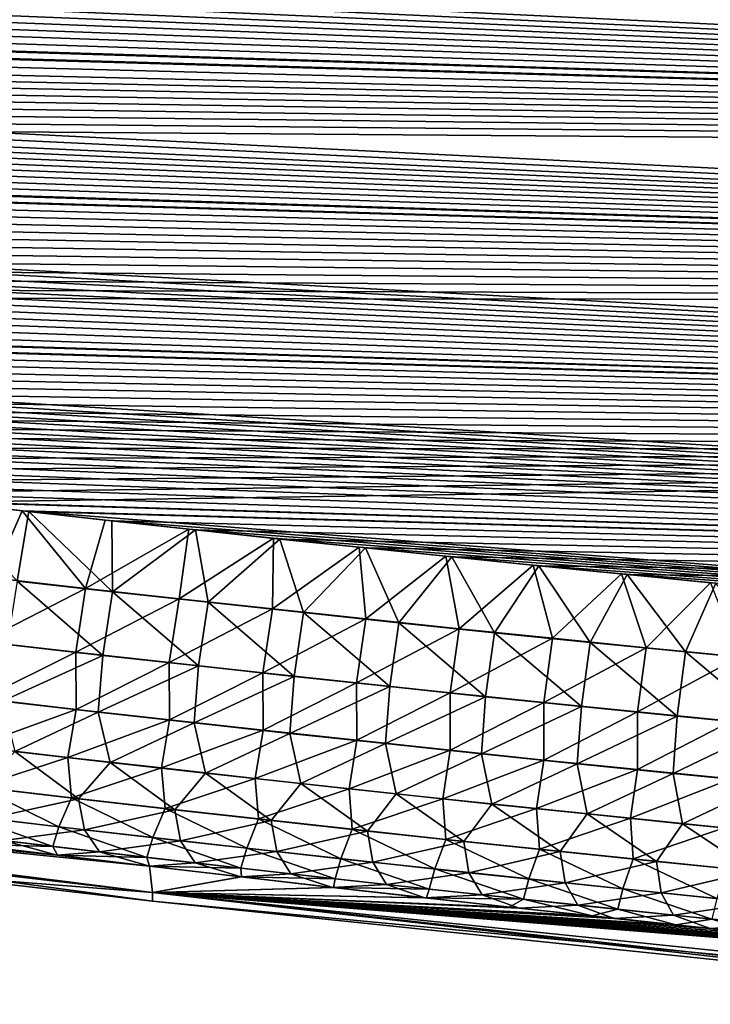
# Model space of a CAD drawing. Header units: metres. Extents: x -61 to 49, y -32 to 32.
# Tile 140 of 256: x 32.3 to 34.2, y -24.57 to -21.86. Entities that reach past the tile are written whole.
import ezdxf

# ---------------------------------------------------------------- set-up
doc = ezdxf.new("R2010")
doc.units = ezdxf.units.M
doc.layers.add('solid_K_27_40_10_000Y34', color=7, linetype='CONTINUOUS')

msp = doc.modelspace()

# ---------------------------------------------------------------- linework, layer by layer
at = {"layer": 'solid_K_27_40_10_000Y34'}
for points in [[(41.866512, -22.241011, -4.715289), (20.388296, -21.244297, -4.608325), (20.172583, -21.195908, -4.637808)], [(42.047718, -21.854116, -5.022421), (41.866512, -22.241011, -4.715289), (20.172583, -21.195908, -4.637808)], [(41.866512, -22.241011, -4.715289), (20.607456, -21.292816, -4.579085), (20.388296, -21.244297, -4.608325)], [(41.866512, -22.241011, -4.715289), (20.829693, -21.341505, -4.550038), (20.607456, -21.292816, -4.579085)], [(41.866512, -22.241011, -4.715289), (21.054878, -21.390381, -4.521169), (20.829693, -21.341505, -4.550038)], [(41.866512, -22.241011, -4.715289), (21.283171, -21.439421, -4.492499), (21.054878, -21.390381, -4.521169)], [(41.866512, -22.241011, -4.715289), (21.514732, -21.488605, -4.46405), (21.283171, -21.439421, -4.492499)], [(41.866512, -22.241011, -4.715289), (21.749722, -21.537914, -4.435843), (21.514732, -21.488605, -4.46405)], [(41.866512, -22.241011, -4.715289), (21.9883, -21.587326, -4.407899), (21.749722, -21.537914, -4.435843)], [(41.866512, -22.241011, -4.715289), (22.230627, -21.636822, -4.38024), (21.9883, -21.587326, -4.407899)], [(41.866512, -22.241011, -4.715289), (22.476862, -21.68638, -4.352885), (22.230627, -21.636822, -4.38024)], [(41.866524, -22.240993, 4.715302), (22.261692, -21.643131, 4.376736), (22.507744, -21.692574, 4.349485)], [(41.866524, -22.240993, 4.715302), (42.047729, -21.854095, 5.022439), (22.261692, -21.643131, 4.376736)], [(41.67128, -22.63817, -4.417105), (22.726818, -21.736027, -4.325805), (22.476862, -21.68638, -4.352885)], [(41.866512, -22.241011, -4.715289), (41.67128, -22.63817, -4.417105), (22.476862, -21.68638, -4.352885)], [(41.866524, -22.240993, 4.715302), (22.507744, -21.692574, 4.349485), (22.757507, -21.742102, 4.322508)], [(41.67128, -22.63817, -4.417105), (22.980062, -21.78582, -4.298938), (22.726818, -21.736027, -4.325805)], [(41.866524, -22.240993, 4.715302), (22.757507, -21.742102, 4.322508), (23.010551, -21.791779, 4.295744)], [(41.67128, -22.63817, -4.417105), (23.185148, -21.825741, -4.277617), (22.980062, -21.78582, -4.298938)], [(41.866524, -22.240993, 4.715302), (23.010551, -21.791779, 4.295744), (23.215467, -21.831604, 4.274504)], [(41.67128, -22.63817, -4.417105), (23.392555, -21.865723, -4.256464), (23.185148, -21.825741, -4.277617)], [(41.866524, -22.240993, 4.715302), (23.215467, -21.831604, 4.274504), (23.422699, -21.871489, 4.253433)], [(41.67128, -22.63817, -4.417105), (23.602381, -21.905748, -4.235495), (23.392555, -21.865723, -4.256464)], [(41.866524, -22.240993, 4.715302), (23.422699, -21.871489, 4.253433), (23.632343, -21.911417, 4.232545)], [(41.67128, -22.63817, -4.417105), (23.814728, -21.945803, -4.214725), (23.602381, -21.905748, -4.235495)], [(41.866524, -22.240993, 4.715302), (23.632343, -21.911417, 4.232545), (23.8445, -21.951372, 4.211856)], [(41.67128, -22.63817, -4.417105), (24.029692, -21.985868, -4.194168), (23.814728, -21.945803, -4.214725)], [(41.866524, -22.240993, 4.715302), (23.8445, -21.951372, 4.211856), (24.059267, -21.991339, 4.191379)], [(41.67128, -22.63817, -4.417105), (24.247375, -22.02593, -4.173838), (24.029692, -21.985868, -4.194168)], [(41.866524, -22.240993, 4.715302), (24.059267, -21.991339, 4.191379), (24.276745, -22.031301, 4.171128)], [(41.67128, -22.63817, -4.417105), (24.467875, -22.065971, -4.153749), (24.247375, -22.02593, -4.173838)], [(41.866524, -22.240993, 4.715302), (24.276745, -22.031301, 4.171128), (24.49703, -22.071241, 4.151118)], [(41.67128, -22.63817, -4.417105), (24.691292, -22.105974, -4.133915), (24.467875, -22.065971, -4.153749)], [(41.866524, -22.240993, 4.715302), (24.49703, -22.071241, 4.151118), (24.720224, -22.111145, 4.131363)], [(41.67128, -22.63817, -4.417105), (24.917397, -22.145981, -4.114298), (24.691292, -22.105974, -4.133915)], [(41.671288, -22.638155, 4.417117), (24.720224, -22.111145, 4.131363), (24.946098, -22.151049, 4.111824)], [(41.671288, -22.638155, 4.417117), (41.866524, -22.240993, 4.715302), (24.720224, -22.111145, 4.131363)], [(41.461411, -23.045681, -4.12811), (25.14587, -22.186041, -4.094847), (24.917397, -22.145981, -4.114298)], [(41.67128, -22.63817, -4.417105), (41.461411, -23.045681, -4.12811), (24.917397, -22.145981, -4.114298)], [(41.671288, -22.638155, 4.417117), (24.946098, -22.151049, 4.111824), (25.174335, -22.191008, 4.09245)], [(41.461411, -23.045681, -4.12811), (25.376831, -22.226135, -4.075581), (25.14587, -22.186041, -4.094847)], [(41.671288, -22.638155, 4.417117), (25.174335, -22.191008, 4.09245), (25.405054, -22.230997, 4.07326)], [(41.461411, -23.045681, -4.12811), (25.610407, -22.266237, -4.05652), (25.376831, -22.226135, -4.075581)], [(41.671288, -22.638155, 4.417117), (25.405054, -22.230997, 4.07326), (25.63838, -22.270996, 4.054276)], [(41.461411, -23.045681, -4.12811), (25.84672, -22.306326, -4.037685), (25.610407, -22.266237, -4.05652)], [(41.671288, -22.638155, 4.417117), (25.63838, -22.270996, 4.054276), (25.874434, -22.31098, 4.035517)], [(41.461411, -23.045681, -4.12811), (26.085894, -22.346376, -4.019096), (25.84672, -22.306326, -4.037685)], [(41.671288, -22.638155, 4.417117), (25.874434, -22.31098, 4.035517), (26.113338, -22.350925, 4.017003)], [(41.461411, -23.045681, -4.12811), (26.328053, -22.386364, -4.000771), (26.085894, -22.346376, -4.019096)], [(41.671288, -22.638155, 4.417117), (26.113338, -22.350925, 4.017003), (26.355221, -22.390806, 3.998752)], [(41.461411, -23.045681, -4.12811), (26.573324, -22.426266, -3.982731), (26.328053, -22.386364, -4.000771)], [(41.671288, -22.638155, 4.417117), (26.355221, -22.390806, 3.998752), (26.600201, -22.430601, 3.980786)], [(41.461411, -23.045681, -4.12811), (26.821829, -22.466057, -3.964994), (26.573324, -22.426266, -3.982731)], [(41.671288, -22.638155, 4.417117), (26.600201, -22.430601, 3.980786), (26.848402, -22.470284, 3.963121)], [(41.461411, -23.045681, -4.12811), (27.073692, -22.505713, -3.947579), (26.821829, -22.466057, -3.964994)], [(41.671288, -22.638155, 4.417117), (26.848402, -22.470284, 3.963121), (27.099949, -22.509832, 3.945779)], [(41.461411, -23.045681, -4.12811), (27.328907, -22.545237, -3.930479), (27.073692, -22.505713, -3.947579)], [(41.671288, -22.638155, 4.417117), (27.099949, -22.509832, 3.945779), (27.354832, -22.549248, 3.928751)], [(41.461411, -23.045681, -4.12811), (27.586908, -22.584755, -3.91359), (27.328907, -22.545237, -3.930479)], [(41.671288, -22.638155, 4.417117), (27.354832, -22.549248, 3.928751), (27.612488, -22.588654, 3.911933)], [(41.461411, -23.045681, -4.12811), (27.80407, -22.617668, -3.899683), (27.586908, -22.584755, -3.91359)], [(41.671288, -22.638155, 4.417117), (27.612488, -22.588654, 3.911933), (27.82935, -22.621475, 3.898084)], [(41.461411, -23.045681, -4.12811), (28.023281, -22.650547, -3.885945), (27.80407, -22.617668, -3.899683)], [(41.461418, -23.04567, 4.128119), (27.82935, -22.621475, 3.898084), (28.048254, -22.654259, 3.884405)], [(41.461418, -23.04567, 4.128119), (41.671288, -22.638155, 4.417117), (27.82935, -22.621475, 3.898084)], [(41.236546, -23.463535, -3.848644), (28.244627, -22.683365, -3.872392), (28.023281, -22.650547, -3.885945)], [(41.461411, -23.045681, -4.12811), (41.236546, -23.463535, -3.848644), (28.023281, -22.650547, -3.885945)], [(41.461418, -23.04567, 4.128119), (28.048254, -22.654259, 3.884405), (28.269285, -22.686983, 3.870912)], [(41.236546, -23.463535, -3.848644), (28.468191, -22.716105, -3.859042), (28.244627, -22.683365, -3.872392)], [(41.461418, -23.04567, 4.128119), (28.269285, -22.686983, 3.870912), (28.492525, -22.719627, 3.85762)], [(41.236546, -23.463535, -3.848644), (28.694057, -22.748741, -3.845911), (28.468191, -22.716105, -3.859042)], [(41.461418, -23.04567, 4.128119), (28.492525, -22.719627, 3.85762), (28.718061, -22.752169, 3.844545)], [(41.236546, -23.463535, -3.848644), (28.922308, -22.781252, -3.833014), (28.694057, -22.748741, -3.845911)], [(41.461418, -23.04567, 4.128119), (28.718061, -22.752169, 3.844545), (28.945974, -22.784586, 3.831704)], [(41.236546, -23.463535, -3.848644), (29.153027, -22.81362, -3.820366), (28.922308, -22.781252, -3.833014)], [(41.461418, -23.04567, 4.128119), (28.945974, -22.784586, 3.831704), (29.17635, -22.816858, 3.819113)], [(41.236546, -23.463535, -3.848644), (29.386297, -22.845819, -3.807985), (29.153027, -22.81362, -3.820366)], [(41.461418, -23.04567, 4.128119), (29.17635, -22.816858, 3.819113), (29.409269, -22.848965, 3.806786)], [(41.236546, -23.463535, -3.848644), (29.622204, -22.877829, -3.795885), (29.386297, -22.845819, -3.807985)], [(41.461418, -23.04567, 4.128119), (29.409269, -22.848965, 3.806786), (29.644821, -22.88088, 3.794739)], [(41.236546, -23.463535, -3.848644), (29.860828, -22.909626, -3.784081), (29.622204, -22.877829, -3.795885)], [(41.461418, -23.04567, 4.128119), (29.644821, -22.88088, 3.794739), (29.883085, -22.912584, 3.782987)], [(41.236546, -23.463535, -3.848644), (30.102192, -22.941204, -3.772577), (29.860828, -22.909626, -3.784081)], [(41.461418, -23.04567, 4.128119), (29.883085, -22.912584, 3.782987), (30.124084, -22.944073, 3.771534)], [(41.236546, -23.463535, -3.848644), (30.345766, -22.972696, -3.761266), (30.102192, -22.941204, -3.772577)], [(41.461418, -23.04567, 4.128119), (30.124084, -22.944073, 3.771534), (30.367298, -22.975471, 3.760273)], [(41.236546, -23.463535, -3.848644), (30.591507, -23.004108, -3.75014), (30.345766, -22.972696, -3.761266)], [(41.461418, -23.04567, 4.128119), (30.367298, -22.975471, 3.760273), (30.612682, -23.006796, 3.749196)], [(41.236546, -23.463535, -3.848644), (30.839539, -23.035414, -3.73922), (30.591507, -23.004108, -3.75014)], [(41.461418, -23.04567, 4.128119), (30.612682, -23.006796, 3.749196), (30.860359, -23.038012, 3.738326)], [(41.236546, -23.463535, -3.848644), (31.089985, -23.06658, -3.728531), (30.839539, -23.035414, -3.73922)], [(41.461418, -23.04567, 4.128119), (30.860359, -23.038012, 3.738326), (31.110445, -23.069088, 3.727684)], [(41.461418, -23.04567, 4.128119), (31.110445, -23.069088, 3.727684), (31.363058, -23.099995, 3.717295)], [(41.461418, -23.04567, 4.128119), (31.363058, -23.099995, 3.717295), (31.618319, -23.130701, 3.707179)], [(41.461418, -23.04567, 4.128119), (31.618319, -23.130701, 3.707179), (31.876347, -23.161175, 3.69736)], [(41.461418, -23.04567, 4.128119), (31.876347, -23.161175, 3.69736), (32.099804, -23.187086, 3.689196)], [(41.236549, -23.463528, 3.848648), (41.461418, -23.04567, 4.128119), (32.099804, -23.187086, 3.689196)], [(41.236546, -23.463535, -3.848644), (31.342966, -23.097576, -3.718095), (31.089985, -23.06658, -3.728531)], [(41.236546, -23.463535, -3.848644), (31.598604, -23.12837, -3.707933), (31.342966, -23.097576, -3.718095)], [(41.236546, -23.463535, -3.848644), (31.857023, -23.158932, -3.698069), (31.598604, -23.12837, -3.707933)], [(41.236546, -23.463535, -3.848644), (32.08083, -23.184919, -3.689867), (31.857023, -23.158932, -3.698069)], [(41.236546, -23.463535, -3.848644), (32.30685, -23.210693, -3.681913), (32.08083, -23.184919, -3.689867)], [(32.224796, -23.395372, -3.54628), (32.08083, -23.184919, -3.689867), (32.30685, -23.210693, -3.681913)], [(41.236549, -23.463528, 3.848648), (32.099804, -23.187086, 3.689196), (32.325459, -23.212786, 3.681279)], [(32.293209, -23.404005, 3.543309), (32.325459, -23.212786, 3.681279), (32.099804, -23.187086, 3.689196)], [(32.224796, -23.395372, -3.54628), (32.30685, -23.210693, -3.681913), (32.481586, -23.424393, -3.537824)], [(40.996845, -23.891483, -3.579222), (32.535152, -23.236235, -3.674222), (32.30685, -23.210693, -3.681913)], [(32.481586, -23.424393, -3.537824), (32.30685, -23.210693, -3.681913), (32.535152, -23.236235, -3.674222)], [(41.236546, -23.463535, -3.848644), (40.996845, -23.891483, -3.579222), (32.30685, -23.210693, -3.681913)], [(32.555729, -23.433527, 3.534763), (32.325459, -23.212786, 3.681279), (32.293209, -23.404005, 3.543309)], [(41.236549, -23.463528, 3.848648), (32.325459, -23.212786, 3.681279), (32.553379, -23.238251, 3.673623)], [(32.555729, -23.433527, 3.534763), (32.553379, -23.238251, 3.673623), (32.325459, -23.212786, 3.681279)], [(32.481586, -23.424393, -3.537824), (32.535152, -23.236235, -3.674222), (32.76582, -23.261522, -3.666806)], [(40.996845, -23.891483, -3.579222), (32.76582, -23.261522, -3.666806), (32.535152, -23.236235, -3.674222)], [(32.481586, -23.424393, -3.537824), (32.76582, -23.261522, -3.666806), (32.738457, -23.452883, -3.529732)], [(41.236549, -23.463528, 3.848648), (32.553379, -23.238251, 3.673623), (32.783646, -23.263462, 3.666243)], [(32.555729, -23.433527, 3.534763), (32.783646, -23.263462, 3.666243), (32.553379, -23.238251, 3.673623)], [(32.818333, -23.462498, 3.526595), (32.783646, -23.263462, 3.666243), (32.555729, -23.433527, 3.534763)], [(32.738457, -23.452883, -3.529732), (32.76582, -23.261522, -3.666806), (32.998928, -23.286537, -3.659678)], [(40.996845, -23.891483, -3.579222), (32.998928, -23.286537, -3.659678), (32.76582, -23.261522, -3.666806)], [(41.236549, -23.463528, 3.848648), (32.783646, -23.263462, 3.666243), (33.016331, -23.288401, 3.65915)], [(32.818333, -23.462498, 3.526595), (33.016331, -23.288401, 3.65915), (32.783646, -23.263462, 3.666243)], [(32.738457, -23.452883, -3.529732), (32.998928, -23.286537, -3.659678), (32.995407, -23.480844, -3.521999)], [(33.081017, -23.490917, 3.5188), (33.016331, -23.288401, 3.65915), (32.818333, -23.462498, 3.526595)], [(32.995407, -23.480844, -3.521999), (32.998928, -23.286537, -3.659678), (33.234554, -23.311258, -3.652853)], [(40.996845, -23.891483, -3.579222), (33.234554, -23.311258, -3.652853), (32.998928, -23.286537, -3.659678)], [(41.236549, -23.463528, 3.848648), (33.016331, -23.288401, 3.65915), (33.251511, -23.313046, 3.652358)], [(33.081017, -23.490917, 3.5188), (33.251511, -23.313046, 3.652358), (33.016331, -23.288401, 3.65915)], [(32.995407, -23.480844, -3.521999), (33.234554, -23.311258, -3.652853), (33.25243, -23.50828, -3.514621)], [(33.343773, -23.518785, 3.511377), (33.251511, -23.313046, 3.652358), (33.081017, -23.490917, 3.5188)], [(40.996845, -23.891483, -3.579222), (33.472645, -23.335821, -3.646245), (33.234554, -23.311258, -3.652853)], [(33.25243, -23.50828, -3.514621), (33.234554, -23.311258, -3.652853), (33.472645, -23.335821, -3.646245)], [(41.236549, -23.463528, 3.848648), (33.251511, -23.313046, 3.652358), (33.489124, -23.337528, 3.645783)], [(33.343773, -23.518785, 3.511377), (33.489124, -23.337528, 3.645783), (33.251511, -23.313046, 3.652358)], [(33.25243, -23.50828, -3.514621), (33.472645, -23.335821, -3.646245), (33.509525, -23.535187, -3.507596)], [(33.606609, -23.546103, 3.504322), (33.489124, -23.337528, 3.645783), (33.343773, -23.518785, 3.511377)], [(40.996845, -23.891483, -3.579222), (33.713093, -23.360302, -3.639799), (33.472645, -23.335821, -3.646245)], [(33.509525, -23.535187, -3.507596), (33.472645, -23.335821, -3.646245), (33.713093, -23.360302, -3.639799)], [(41.236549, -23.463528, 3.848648), (33.489124, -23.337528, 3.645783), (33.729076, -23.361931, 3.63937)], [(33.606609, -23.546103, 3.504322), (33.729076, -23.361931, 3.63937), (33.489124, -23.337528, 3.645783)], [(33.509525, -23.535187, -3.507596), (33.713093, -23.360302, -3.639799), (33.766689, -23.561567, -3.500922)], [(33.869518, -23.57287, 3.497632), (33.729076, -23.361931, 3.63937), (33.606609, -23.546103, 3.504322)], [(40.996845, -23.891483, -3.579222), (33.955864, -23.384665, -3.633535), (33.713093, -23.360302, -3.639799)], [(33.766689, -23.561567, -3.500922), (33.713093, -23.360302, -3.639799), (33.955864, -23.384665, -3.633535)], [(41.236549, -23.463528, 3.848648), (33.729076, -23.361931, 3.63937), (33.971325, -23.386213, 3.63314)], [(33.869518, -23.57287, 3.497632), (33.971325, -23.386213, 3.63314), (33.729076, -23.361931, 3.63937)], [(32.224796, -23.395372, -3.54628), (32.481586, -23.424393, -3.537824), (32.196877, -23.570013, -3.385404)], [(33.766689, -23.561567, -3.500922), (33.955864, -23.384665, -3.633535), (34.023926, -23.587421, -3.494594)], [(34.132496, -23.599087, 3.491304), (33.971325, -23.386213, 3.63314), (33.869518, -23.57287, 3.497632)], [(40.996845, -23.891483, -3.579222), (34.20092, -23.408875, -3.627476), (33.955864, -23.384665, -3.633535)], [(34.023926, -23.587421, -3.494594), (33.955864, -23.384665, -3.633535), (34.20092, -23.408875, -3.627476)], [(41.236549, -23.463528, 3.848648), (33.971325, -23.386213, 3.63314), (34.215839, -23.410339, 3.627113)], [(34.132496, -23.599087, 3.491304), (34.215839, -23.410339, 3.627113), (33.971325, -23.386213, 3.63314)], [(32.481586, -23.424393, -3.537824), (32.454304, -23.599333, -3.377164), (32.196877, -23.570013, -3.385404)], [(32.293209, -23.404005, 3.543309), (32.265469, -23.578638, 3.382395), (32.528637, -23.608465, 3.374068)], [(32.555729, -23.433527, 3.534763), (32.293209, -23.404005, 3.543309), (32.528637, -23.608465, 3.374068)], [(32.481586, -23.424393, -3.537824), (32.738457, -23.452883, -3.529732), (32.454304, -23.599333, -3.377164)], [(34.023926, -23.587421, -3.494594), (34.20092, -23.408875, -3.627476), (34.281227, -23.612751, -3.488611)], [(34.395546, -23.624756, 3.485335), (34.215839, -23.410339, 3.627113), (34.132496, -23.599087, 3.491304)], [(32.738457, -23.452883, -3.529732), (32.711811, -23.628115, -3.369283), (32.454304, -23.599333, -3.377164)], [(32.555729, -23.433527, 3.534763), (32.528637, -23.608465, 3.374068), (32.791889, -23.637732, 3.366114)], [(32.818333, -23.462498, 3.526595), (32.555729, -23.433527, 3.534763), (32.791889, -23.637732, 3.366114)], [(32.738457, -23.452883, -3.529732), (32.995407, -23.480844, -3.521999), (32.711811, -23.628115, -3.369283)], [(32.995407, -23.480844, -3.521999), (32.969391, -23.656361, -3.361758), (32.711811, -23.628115, -3.369283)], [(32.818333, -23.462498, 3.526595), (32.791889, -23.637732, 3.366114), (33.055214, -23.666437, 3.358529)], [(33.081017, -23.490917, 3.5188), (32.818333, -23.462498, 3.526595), (33.055214, -23.666437, 3.358529)], [(32.995407, -23.480844, -3.521999), (33.25243, -23.50828, -3.514621), (32.969391, -23.656361, -3.361758)], [(33.25243, -23.50828, -3.514621), (33.227043, -23.684071, -3.354582), (32.969391, -23.656361, -3.361758)], [(33.081017, -23.490917, 3.5188), (33.055214, -23.666437, 3.358529), (33.318619, -23.694584, 3.35131)], [(33.343773, -23.518785, 3.511377), (33.081017, -23.490917, 3.5188), (33.318619, -23.694584, 3.35131)], [(33.25243, -23.50828, -3.514621), (33.509525, -23.535187, -3.507596), (33.227043, -23.684071, -3.354582)], [(33.509525, -23.535187, -3.507596), (33.484764, -23.711248, -3.347755), (33.227043, -23.684071, -3.354582)], [(33.343773, -23.518785, 3.511377), (33.318619, -23.694584, 3.35131), (33.582092, -23.722174, 3.344453)], [(33.606609, -23.546103, 3.504322), (33.343773, -23.518785, 3.511377), (33.582092, -23.722174, 3.344453)], [(33.509525, -23.535187, -3.507596), (33.766689, -23.561567, -3.500922), (33.484764, -23.711248, -3.347755)], [(33.766689, -23.561567, -3.500922), (33.742558, -23.73789, -3.341273), (33.484764, -23.711248, -3.347755)], [(33.606609, -23.546103, 3.504322), (33.582092, -23.722174, 3.344453), (33.845642, -23.749205, 3.337957)], [(33.869518, -23.57287, 3.497632), (33.606609, -23.546103, 3.504322), (33.845642, -23.749205, 3.337957)], [(33.766689, -23.561567, -3.500922), (34.023926, -23.587421, -3.494594), (33.742558, -23.73789, -3.341273)], [(32.196877, -23.570013, -3.385404), (32.454304, -23.599333, -3.377164), (32.197975, -23.727453, -3.203661)], [(32.528637, -23.608465, 3.374068), (32.265469, -23.578638, 3.382395), (32.25293, -23.734446, 3.201086)], [(34.023926, -23.587421, -3.494594), (34.000416, -23.764, -3.335133), (33.742558, -23.73789, -3.341273)], [(33.869518, -23.57287, 3.497632), (33.845642, -23.749205, 3.337957), (34.109257, -23.775677, 3.331818)], [(34.132496, -23.599087, 3.491304), (33.869518, -23.57287, 3.497632), (34.109257, -23.775677, 3.331818)], [(34.023926, -23.587421, -3.494594), (34.281227, -23.612751, -3.488611), (34.000416, -23.764, -3.335133)], [(32.454304, -23.599333, -3.377164), (32.455227, -23.756947, -3.195675), (32.197975, -23.727453, -3.203661)], [(32.528637, -23.608465, 3.374068), (32.25293, -23.734446, 3.201086), (32.516323, -23.764524, 3.192983)], [(32.454304, -23.599333, -3.377164), (32.711811, -23.628115, -3.369283), (32.455227, -23.756947, -3.195675)], [(32.791889, -23.637732, 3.366114), (32.528637, -23.608465, 3.374068), (32.516323, -23.764524, 3.192983)], [(34.281227, -23.612751, -3.488611), (34.258343, -23.789576, -3.329334), (34.000416, -23.764, -3.335133)], [(34.132496, -23.599087, 3.491304), (34.109257, -23.775677, 3.331818), (34.372944, -23.801594, 3.326033)], [(34.395546, -23.624756, 3.485335), (34.132496, -23.599087, 3.491304), (34.372944, -23.801594, 3.326033)], [(32.711811, -23.628115, -3.369283), (32.712551, -23.785898, -3.188041), (32.455227, -23.756947, -3.195675)], [(32.791889, -23.637732, 3.366114), (32.516323, -23.764524, 3.192983), (32.779797, -23.794035, 3.185247)], [(32.711811, -23.628115, -3.369283), (32.969391, -23.656361, -3.361758), (32.712551, -23.785898, -3.188041)], [(33.055214, -23.666437, 3.358529), (32.791889, -23.637732, 3.366114), (32.779797, -23.794035, 3.185247)], [(32.969391, -23.656361, -3.361758), (32.969948, -23.81431, -3.180756), (32.712551, -23.785898, -3.188041)], [(33.055214, -23.666437, 3.358529), (32.779797, -23.794035, 3.185247), (33.043343, -23.822979, 3.177875)], [(32.969391, -23.656361, -3.361758), (33.227043, -23.684071, -3.354582), (32.969948, -23.81431, -3.180756)], [(33.318619, -23.694584, 3.35131), (33.055214, -23.666437, 3.358529), (33.043343, -23.822979, 3.177875)], [(33.227043, -23.684071, -3.354582), (33.227413, -23.84218, -3.173814), (32.969948, -23.81431, -3.180756)], [(33.318619, -23.694584, 3.35131), (33.043343, -23.822979, 3.177875), (33.306965, -23.851358, 3.170863)], [(33.227043, -23.684071, -3.354582), (33.484764, -23.711248, -3.347755), (33.227413, -23.84218, -3.173814)], [(33.582092, -23.722174, 3.344453), (33.318619, -23.694584, 3.35131), (33.306965, -23.851358, 3.170863)], [(33.484764, -23.711248, -3.347755), (33.484947, -23.869513, -3.167214), (33.227413, -23.84218, -3.173814)], [(33.582092, -23.722174, 3.344453), (33.306965, -23.851358, 3.170863), (33.570656, -23.879171, 3.164209)], [(33.484764, -23.711248, -3.347755), (33.742558, -23.73789, -3.341273), (33.484947, -23.869513, -3.167214)], [(33.845642, -23.749205, 3.337957), (33.582092, -23.722174, 3.344453), (33.570656, -23.879171, 3.164209)], [(32.174679, -23.859161, -3.005523), (32.197975, -23.727453, -3.203661), (32.455227, -23.756947, -3.195675)], [(32.516323, -23.764524, 3.192983), (32.25293, -23.734446, 3.201086), (32.286983, -23.872749, 3.001187)], [(33.742558, -23.73789, -3.341273), (33.74255, -23.896305, -3.160953), (33.484947, -23.869513, -3.167214)], [(33.845642, -23.749205, 3.337957), (33.570656, -23.879171, 3.164209), (33.834415, -23.906422, 3.157909)], [(33.742558, -23.73789, -3.341273), (34.000416, -23.764, -3.335133), (33.74255, -23.896305, -3.160953)], [(34.109257, -23.775677, 3.331818), (33.845642, -23.749205, 3.337957), (33.834415, -23.906422, 3.157909)], [(32.174679, -23.859161, -3.005523), (32.455227, -23.756947, -3.195675), (32.432495, -23.888994, -2.997696)], [(32.516323, -23.764524, 3.192983), (32.286983, -23.872749, 3.001187), (32.54924, -23.902851, 2.993374)], [(32.432495, -23.888994, -2.997696), (32.455227, -23.756947, -3.195675), (32.712551, -23.785898, -3.188041)], [(32.779797, -23.794035, 3.185247), (32.516323, -23.764524, 3.192983), (32.54924, -23.902851, 2.993374)], [(34.000416, -23.764, -3.335133), (34.000214, -23.92256, -3.155027), (33.74255, -23.896305, -3.160953)], [(34.109257, -23.775677, 3.331818), (33.834415, -23.906422, 3.157909), (34.098244, -23.933107, 3.151961)], [(34.000416, -23.764, -3.335133), (34.258343, -23.789576, -3.329334), (34.000214, -23.92256, -3.155027)], [(34.372944, -23.801594, 3.326033), (34.109257, -23.775677, 3.331818), (34.098244, -23.933107, 3.151961)], [(32.432495, -23.888994, -2.997696), (32.712551, -23.785898, -3.188041), (32.69038, -23.918278, -2.990219)], [(32.779797, -23.794035, 3.185247), (32.54924, -23.902851, 2.993374), (32.811569, -23.932384, 2.98592)], [(32.69038, -23.918278, -2.990219), (32.712551, -23.785898, -3.188041), (32.969948, -23.81431, -3.180756)], [(33.043343, -23.822979, 3.177875), (32.779797, -23.794035, 3.185247), (32.811569, -23.932384, 2.98592)], [(34.258343, -23.789576, -3.329334), (34.257942, -23.948277, -3.149435), (34.000214, -23.92256, -3.155027)], [(34.372944, -23.801594, 3.326033), (34.098244, -23.933107, 3.151961), (34.362137, -23.959229, 3.146361)], [(32.69038, -23.918278, -2.990219), (32.969948, -23.81431, -3.180756), (32.948338, -23.94701, -2.983086)], [(33.043343, -23.822979, 3.177875), (32.811569, -23.932384, 2.98592), (33.073967, -23.961349, 2.978821)], [(32.948338, -23.94701, -2.983086), (32.969948, -23.81431, -3.180756), (33.227413, -23.84218, -3.173814)], [(33.306965, -23.851358, 3.170863), (33.043343, -23.822979, 3.177875), (33.073967, -23.961349, 2.978821)], [(32.174679, -23.859161, -3.005523), (32.432495, -23.888994, -2.997696), (32.185028, -23.970051, -2.791925)], [(32.948338, -23.94701, -2.983086), (33.227413, -23.84218, -3.173814), (33.206364, -23.975195, -2.976294)], [(33.306965, -23.851358, 3.170863), (33.073967, -23.961349, 2.978821), (33.336437, -23.989746, 2.972073)], [(33.206364, -23.975195, -2.976294), (33.227413, -23.84218, -3.173814), (33.484947, -23.869513, -3.167214)], [(33.570656, -23.879171, 3.164209), (33.306965, -23.851358, 3.170863), (33.336437, -23.989746, 2.972073)], [(32.286983, -23.872749, 3.001187), (32.197212, -23.971876, 2.790665), (32.462082, -24.002729, 2.782823)], [(32.54924, -23.902851, 2.993374), (32.286983, -23.872749, 3.001187), (32.462082, -24.002729, 2.782823)], [(33.206364, -23.975195, -2.976294), (33.484947, -23.869513, -3.167214), (33.464455, -24.002831, -2.96984)], [(33.570656, -23.879171, 3.164209), (33.336437, -23.989746, 2.972073), (33.598976, -24.017578, 2.965673)], [(33.464455, -24.002831, -2.96984), (33.484947, -23.869513, -3.167214), (33.74255, -23.896305, -3.160953)], [(33.834415, -23.906422, 3.157909), (33.570656, -23.879171, 3.164209), (33.598976, -24.017578, 2.965673)], [(29.897787, -23.911207, -1.142849), (32.657475, -24.188572, -2.144672), (32.665066, -24.260529, -1.074843)], [(29.897787, -23.911207, -1.142849), (32.404175, -24.158461, -2.155126), (32.657475, -24.188572, -2.144672)], [(29.897787, -23.911207, -1.142849), (32.665066, -24.260529, -1.074843), (32.665066, -24.284327)], [(29.897787, -23.911207, -1.142849), (32.665066, -24.284327), (32.041599, -24.211882)], [(29.897787, -23.911207, -1.142849), (32.152122, -24.127928, -2.165989), (32.404175, -24.158461, -2.155126)], [(32.665066, -24.260529, 1.074843), (29.897787, -23.911207, 1.142828), (29.897787, -23.938503)], [(32.402477, -24.158258, 2.155195), (32.148766, -24.127518, 2.166135), (29.897787, -23.911207, 1.142828)], [(32.657455, -24.18857, 2.14467), (32.402477, -24.158258, 2.155195), (29.897787, -23.911207, 1.142828)], [(32.665066, -24.260529, 1.074843), (32.657455, -24.18857, 2.14467), (29.897787, -23.911207, 1.142828)], [(32.432495, -23.888994, -2.997696), (32.442463, -24.000065, -2.784294), (32.185028, -23.970051, -2.791925)], [(32.432495, -23.888994, -2.997696), (32.69038, -23.918278, -2.990219), (32.442463, -24.000065, -2.784294)], [(32.54924, -23.902851, 2.993374), (32.462082, -24.002729, 2.782823), (32.72702, -24.032993, 2.775345)], [(32.811569, -23.932384, 2.98592), (32.54924, -23.902851, 2.993374), (32.72702, -24.032993, 2.775345)], [(33.464455, -24.002831, -2.96984), (33.74255, -23.896305, -3.160953), (33.72261, -24.029921, -2.963722)], [(33.834415, -23.906422, 3.157909), (33.598976, -24.017578, 2.965673), (33.86158, -24.044844, 2.95962)], [(33.72261, -24.029921, -2.963722), (33.74255, -23.896305, -3.160953), (34.000214, -23.92256, -3.155027)], [(34.098244, -23.933107, 3.151961), (33.834415, -23.906422, 3.157909), (33.86158, -24.044844, 2.95962)], [(32.665066, -24.260529, 1.074843), (29.897787, -23.938503), (32.041599, -24.211882)], [(32.69038, -23.918278, -2.990219), (32.699963, -24.029524, -2.777007), (32.442463, -24.000065, -2.784294)], [(32.69038, -23.918278, -2.990219), (32.948338, -23.94701, -2.983086), (32.699963, -24.029524, -2.777007)], [(32.811569, -23.932384, 2.98592), (32.72702, -24.032993, 2.775345), (32.992035, -24.062672, 2.768224)], [(33.073967, -23.961349, 2.978821), (32.811569, -23.932384, 2.98592), (32.992035, -24.062672, 2.768224)], [(33.72261, -24.029921, -2.963722), (34.000214, -23.92256, -3.155027), (33.980827, -24.056463, -2.957936)], [(34.098244, -23.933107, 3.151961), (33.86158, -24.044844, 2.95962), (34.124245, -24.071545, 2.953909)], [(33.980827, -24.056463, -2.957936), (34.000214, -23.92256, -3.155027), (34.257942, -23.948277, -3.149435)], [(34.362137, -23.959229, 3.146361), (34.098244, -23.933107, 3.151961), (34.124245, -24.071545, 2.953909)], [(32.948338, -23.94701, -2.983086), (32.957535, -24.058428, -2.77006), (32.699963, -24.029524, -2.777007)], [(32.948338, -23.94701, -2.983086), (33.206364, -23.975195, -2.976294), (32.957535, -24.058428, -2.77006)], [(33.073967, -23.961349, 2.978821), (32.992035, -24.062672, 2.768224), (33.257114, -24.091763, 2.76146)], [(33.336437, -23.989746, 2.972073), (33.073967, -23.961349, 2.978821), (33.257114, -24.091763, 2.76146)], [(33.980827, -24.056463, -2.957936), (34.257942, -23.948277, -3.149435), (34.239109, -24.08246, -2.952479)], [(34.362137, -23.959229, 3.146361), (34.124245, -24.071545, 2.953909), (34.386978, -24.097681, 2.948538)], [(32.185028, -23.970051, -2.791925), (32.408173, -24.07971, -2.56075), (32.149757, -24.049236, -2.568325)], [(32.185028, -23.970051, -2.791925), (32.442463, -24.000065, -2.784294), (32.408173, -24.07971, -2.56075)], [(32.462082, -24.002729, 2.782823), (32.197212, -23.971876, 2.790665), (32.214108, -24.057137, 2.565557)], [(33.206364, -23.975195, -2.976294), (33.215168, -24.086779, -2.763448), (32.957535, -24.058428, -2.77006)], [(33.206364, -23.975195, -2.976294), (33.464455, -24.002831, -2.96984), (33.215168, -24.086779, -2.763448)], [(33.336437, -23.989746, 2.972073), (33.257114, -24.091763, 2.76146), (33.522263, -24.12027, 2.755047)], [(33.598976, -24.017578, 2.965673), (33.336437, -23.989746, 2.972073), (33.522263, -24.12027, 2.755047)], [(32.462082, -24.002729, 2.782823), (32.214108, -24.057137, 2.565557), (32.478424, -24.08816, 2.557885)], [(32.442463, -24.000065, -2.784294), (32.666656, -24.109617, -2.553518), (32.408173, -24.07971, -2.56075)], [(32.442463, -24.000065, -2.784294), (32.699963, -24.029524, -2.777007), (32.666656, -24.109617, -2.553518)], [(32.72702, -24.032993, 2.775345), (32.462082, -24.002729, 2.782823), (32.478424, -24.08816, 2.557885)], [(33.464455, -24.002831, -2.96984), (33.47287, -24.114578, -2.757169), (33.215168, -24.086779, -2.763448)], [(33.464455, -24.002831, -2.96984), (33.72261, -24.029921, -2.963722), (33.47287, -24.114578, -2.757169)], [(33.598976, -24.017578, 2.965673), (33.522263, -24.12027, 2.755047), (33.787479, -24.148193, 2.748983)], [(33.86158, -24.044844, 2.95962), (33.598976, -24.017578, 2.965673), (33.787479, -24.148193, 2.748983)], [(32.149757, -24.049236, -2.568325), (32.390884, -24.133793, -2.328468), (32.131962, -24.102936, -2.33599)], [(32.149757, -24.049236, -2.568325), (32.408173, -24.07971, -2.56075), (32.390884, -24.133793, -2.328468)], [(32.72702, -24.032993, 2.775345), (32.478424, -24.08816, 2.557885), (32.742805, -24.118587, 2.550571)], [(32.699963, -24.029524, -2.777007), (32.925209, -24.138958, -2.546626), (32.666656, -24.109617, -2.553518)], [(32.699963, -24.029524, -2.777007), (32.957535, -24.058428, -2.77006), (32.925209, -24.138958, -2.546626)], [(32.992035, -24.062672, 2.768224), (32.72702, -24.032993, 2.775345), (32.742805, -24.118587, 2.550571)], [(33.72261, -24.029921, -2.963722), (33.730629, -24.141825, -2.751219), (33.47287, -24.114578, -2.757169)], [(33.72261, -24.029921, -2.963722), (33.980827, -24.056463, -2.957936), (33.730629, -24.141825, -2.751219)], [(33.86158, -24.044844, 2.95962), (33.787479, -24.148193, 2.748983), (34.052757, -24.175531, 2.743266)], [(34.124245, -24.071545, 2.953909), (33.86158, -24.044844, 2.95962), (34.052757, -24.175531, 2.743266)], [(32.478424, -24.08816, 2.557885), (32.214108, -24.057137, 2.565557), (32.256855, -24.11801, 2.331652)], [(32.992035, -24.062672, 2.768224), (32.742805, -24.118587, 2.550571), (33.007259, -24.148426, 2.543611)], [(32.957535, -24.058428, -2.77006), (33.183823, -24.167734, -2.540069), (32.925209, -24.138958, -2.546626)], [(32.957535, -24.058428, -2.77006), (33.215168, -24.086779, -2.763448), (33.183823, -24.167734, -2.540069)], [(33.257114, -24.091763, 2.76146), (32.992035, -24.062672, 2.768224), (33.007259, -24.148426, 2.543611)], [(33.980827, -24.056463, -2.957936), (33.988453, -24.16852, -2.745597), (33.730629, -24.141825, -2.751219)], [(33.980827, -24.056463, -2.957936), (34.239109, -24.08246, -2.952479), (33.988453, -24.16852, -2.745597)], [(34.124245, -24.071545, 2.953909), (34.052757, -24.175531, 2.743266), (34.3181, -24.202288, 2.737892)], [(34.386978, -24.097681, 2.948538), (34.124245, -24.071545, 2.953909), (34.3181, -24.202288, 2.737892)], [(32.131962, -24.102936, -2.33599), (32.390884, -24.133793, -2.328468), (32.152122, -24.127928, -2.165989)], [(32.478424, -24.08816, 2.557885), (32.256855, -24.11801, 2.331652), (32.519875, -24.149071, 2.32416)], [(32.408173, -24.07971, -2.56075), (32.649879, -24.164074, -2.321289), (32.390884, -24.133793, -2.328468)], [(32.408173, -24.07971, -2.56075), (32.666656, -24.109617, -2.553518), (32.649879, -24.164074, -2.321289)], [(32.742805, -24.118587, 2.550571), (32.478424, -24.08816, 2.557885), (32.519875, -24.149071, 2.32416)], [(33.257114, -24.091763, 2.76146), (33.007259, -24.148426, 2.543611), (33.271778, -24.177673, 2.537001)], [(33.215168, -24.086779, -2.763448), (33.442501, -24.195946, -2.533845), (33.183823, -24.167734, -2.540069)], [(33.215168, -24.086779, -2.763448), (33.47287, -24.114578, -2.757169), (33.442501, -24.195946, -2.533845)], [(33.522263, -24.12027, 2.755047), (33.257114, -24.091763, 2.76146), (33.271778, -24.177673, 2.537001)], [(34.239109, -24.08246, -2.952479), (34.246338, -24.194664, -2.7403), (33.988453, -24.16852, -2.745597)], [(32.256855, -24.11801, 2.331652), (32.148766, -24.127518, 2.166135), (32.402477, -24.158258, 2.155195)], [(32.390884, -24.133793, -2.328468), (32.404175, -24.158461, -2.155126), (32.152122, -24.127928, -2.165989)], [(32.519875, -24.149071, 2.32416), (32.256855, -24.11801, 2.331652), (32.402477, -24.158258, 2.155195)], [(32.742805, -24.118587, 2.550571), (32.519875, -24.149071, 2.32416), (32.782959, -24.179535, 2.317019)], [(32.666656, -24.109617, -2.553518), (32.908936, -24.193779, -2.314448), (32.649879, -24.164074, -2.321289)], [(32.666656, -24.109617, -2.553518), (32.925209, -24.138958, -2.546626), (32.908936, -24.193779, -2.314448)], [(33.007259, -24.148426, 2.543611), (32.742805, -24.118587, 2.550571), (32.782959, -24.179535, 2.317019)], [(33.522263, -24.12027, 2.755047), (33.271778, -24.177673, 2.537001), (33.536366, -24.206331, 2.530738)], [(33.47287, -24.114578, -2.757169), (33.701237, -24.223595, -2.52795), (33.442501, -24.195946, -2.533845)], [(33.47287, -24.114578, -2.757169), (33.730629, -24.141825, -2.751219), (33.701237, -24.223595, -2.52795)], [(33.787479, -24.148193, 2.748983), (33.522263, -24.12027, 2.755047), (33.536366, -24.206331, 2.530738)], [(32.390884, -24.133793, -2.328468), (32.649879, -24.164074, -2.321289), (32.404175, -24.158461, -2.155126)], [(32.519875, -24.149071, 2.32416), (32.402477, -24.158258, 2.155195), (32.657455, -24.18857, 2.14467)], [(32.649879, -24.164074, -2.321289), (32.657475, -24.188572, -2.144672), (32.404175, -24.158461, -2.155126)], [(32.782959, -24.179535, 2.317019), (32.519875, -24.149071, 2.32416), (32.657455, -24.18857, 2.14467)], [(33.007259, -24.148426, 2.543611), (32.782959, -24.179535, 2.317019), (33.046112, -24.209408, 2.310226)], [(32.925209, -24.138958, -2.546626), (33.168056, -24.222912, -2.307942), (32.908936, -24.193779, -2.314448)], [(32.925209, -24.138958, -2.546626), (33.183823, -24.167734, -2.540069), (33.168056, -24.222912, -2.307942)], [(33.271778, -24.177673, 2.537001), (33.007259, -24.148426, 2.543611), (33.046112, -24.209408, 2.310226)], [(33.787479, -24.148193, 2.748983), (33.536366, -24.206331, 2.530738), (33.801014, -24.2344, 2.524819)], [(33.730629, -24.141825, -2.751219), (33.960037, -24.250681, -2.522382), (33.701237, -24.223595, -2.52795)], [(33.730629, -24.141825, -2.751219), (33.988453, -24.16852, -2.745597), (33.960037, -24.250681, -2.522382)], [(34.052757, -24.175531, 2.743266), (33.787479, -24.148193, 2.748983), (33.801014, -24.2344, 2.524819)], [(32.649879, -24.164074, -2.321289), (32.908936, -24.193779, -2.314448), (32.657475, -24.188572, -2.144672)], [(32.782959, -24.179535, 2.317019), (32.657455, -24.18857, 2.14467), (32.908398, -24.217834, 2.134781)], [(33.046112, -24.209408, 2.310226), (32.782959, -24.179535, 2.317019), (32.908398, -24.217834, 2.134781)], [(33.271778, -24.177673, 2.537001), (33.046112, -24.209408, 2.310226), (33.30933, -24.238688, 2.303777)], [(33.183823, -24.167734, -2.540069), (33.427238, -24.251469, -2.301769), (33.168056, -24.222912, -2.307942)], [(33.183823, -24.167734, -2.540069), (33.442501, -24.195946, -2.533845), (33.427238, -24.251469, -2.301769)], [(33.536366, -24.206331, 2.530738), (33.271778, -24.177673, 2.537001), (33.30933, -24.238688, 2.303777)], [(34.052757, -24.175531, 2.743266), (33.801014, -24.2344, 2.524819), (34.065723, -24.261881, 2.519242)], [(33.988453, -24.16852, -2.745597), (34.218895, -24.277206, -2.517139), (33.960037, -24.250681, -2.522382)], [(33.988453, -24.16852, -2.745597), (34.246338, -24.194664, -2.7403), (34.218895, -24.277206, -2.517139)], [(34.3181, -24.202288, 2.737892), (34.052757, -24.175531, 2.743266), (34.065723, -24.261881, 2.519242)], [(32.665066, -24.260529, 1.074843), (32.041599, -24.211882), (32.665066, -24.284327)], [(32.908398, -24.217834, 2.134781), (32.657455, -24.18857, 2.14467), (32.665066, -24.260529, 1.074843)], [(32.665066, -24.260529, -1.074843), (32.657475, -24.188572, -2.144672), (32.910114, -24.218033, -2.134717)], [(32.908936, -24.193779, -2.314448), (32.910114, -24.218033, -2.134717), (32.657475, -24.188572, -2.144672)], [(33.046112, -24.209408, 2.310226), (32.908398, -24.217834, 2.134781), (33.160469, -24.246664, 2.12532)], [(32.908936, -24.193779, -2.314448), (33.168056, -24.222912, -2.307942), (32.910114, -24.218033, -2.134717)], [(33.30933, -24.238688, 2.303777), (33.046112, -24.209408, 2.310226), (33.160469, -24.246664, 2.12532)], [(33.536366, -24.206331, 2.530738), (33.30933, -24.238688, 2.303777), (33.572609, -24.267378, 2.297669)], [(33.442501, -24.195946, -2.533845), (33.686481, -24.279453, -2.295924), (33.427238, -24.251469, -2.301769)], [(33.442501, -24.195946, -2.533845), (33.701237, -24.223595, -2.52795), (33.686481, -24.279453, -2.295924)], [(33.801014, -24.2344, 2.524819), (33.536366, -24.206331, 2.530738), (33.572609, -24.267378, 2.297669)], [(34.3181, -24.202288, 2.737892), (34.065723, -24.261881, 2.519242), (34.330494, -24.288773, 2.514003)], [(33.160469, -24.246664, 2.12532), (32.908398, -24.217834, 2.134781), (32.665066, -24.260529, 1.074843)], [(32.665066, -24.260529, -1.074843), (32.910114, -24.218033, -2.134717), (33.163895, -24.247051, -2.125194)], [(33.168056, -24.222912, -2.307942), (33.163895, -24.247051, -2.125194), (32.910114, -24.218033, -2.134717)], [(33.30933, -24.238688, 2.303777), (33.160469, -24.246664, 2.12532), (33.414825, -24.275183, 2.116209)], [(33.168056, -24.222912, -2.307942), (33.427238, -24.251469, -2.301769), (33.163895, -24.247051, -2.125194)], [(33.572609, -24.267378, 2.297669), (33.30933, -24.238688, 2.303777), (33.414825, -24.275183, 2.116209)], [(33.801014, -24.2344, 2.524819), (33.572609, -24.267378, 2.297669), (33.835949, -24.295475, 2.291899)], [(33.701237, -24.223595, -2.52795), (33.945782, -24.306868, -2.290406), (33.686481, -24.279453, -2.295924)], [(33.701237, -24.223595, -2.52795), (33.960037, -24.250681, -2.522382), (33.945782, -24.306868, -2.290406)], [(34.065723, -24.261881, 2.519242), (33.801014, -24.2344, 2.524819), (33.835949, -24.295475, 2.291899)], [(33.414825, -24.275183, 2.116209), (33.160469, -24.246664, 2.12532), (32.665066, -24.260529, 1.074843)], [(32.665066, -24.260529, -1.074843), (33.163895, -24.247051, -2.125194), (33.419964, -24.275753, -2.116027)], [(32.665066, -24.260529, -1.074843), (35.439224, -24.481985, -2.057813), (35.439369, -24.546717, -1.030289)], [(32.665066, -24.260529, -1.074843), (35.272514, -24.466301, -2.061714), (35.439224, -24.481985, -2.057813)], [(32.665066, -24.260529, -1.074843), (35.439369, -24.546717, -1.030289), (35.439369, -24.568329)], [(32.665066, -24.260529, -1.074843), (35.439369, -24.568329), (35.009773, -24.528442)], [(32.665066, -24.284327), (32.665066, -24.260529, -1.074843), (35.009773, -24.528442)], [(32.665066, -24.260529, -1.074843), (35.03738, -24.443769, -2.067489), (35.272514, -24.466301, -2.061714)], [(32.665066, -24.260529, -1.074843), (34.802948, -24.42083, -2.073564), (35.03738, -24.443769, -2.067489)], [(32.665066, -24.260529, -1.074843), (34.569378, -24.397499, -2.079933), (34.802948, -24.42083, -2.073564)], [(32.665066, -24.260529, -1.074843), (34.336826, -24.373798, -2.086592), (34.569378, -24.397499, -2.079933)], [(32.665066, -24.260529, -1.074843), (34.10545, -24.349751, -2.093536), (34.336826, -24.373798, -2.086592)], [(32.665066, -24.260529, -1.074843), (33.875408, -24.325378, -2.10076), (34.10545, -24.349751, -2.093536)], [(32.665066, -24.260529, -1.074843), (33.646862, -24.300703, -2.108258), (33.875408, -24.325378, -2.10076)], [(32.665066, -24.260529, -1.074843), (33.419964, -24.275753, -2.116027), (33.646862, -24.300703, -2.108258)], [(35.439369, -24.546717, 1.0303), (32.665066, -24.260529, 1.074843), (32.665066, -24.284327)], [(33.674541, -24.303717, 2.107337), (33.414825, -24.275183, 2.116209), (32.665066, -24.260529, 1.074843)], [(33.936401, -24.331884, 2.098819), (33.674541, -24.303717, 2.107337), (32.665066, -24.260529, 1.074843)], [(34.200165, -24.359652, 2.090662), (33.936401, -24.331884, 2.098819), (32.665066, -24.260529, 1.074843)], [(34.465595, -24.38698, 2.082873), (34.200165, -24.359652, 2.090662), (32.665066, -24.260529, 1.074843)], [(34.732452, -24.413837, 2.07546), (34.465595, -24.38698, 2.082873), (32.665066, -24.260529, 1.074843)], [(35.000496, -24.440191, 2.068431), (34.732452, -24.413837, 2.07546), (32.665066, -24.260529, 1.074843)], [(35.269485, -24.466013, 2.061793), (35.000496, -24.440191, 2.068431), (32.665066, -24.260529, 1.074843)], [(35.439259, -24.481987, 2.057818), (35.269485, -24.466013, 2.061793), (32.665066, -24.260529, 1.074843)], [(35.439369, -24.546717, 1.0303), (35.439259, -24.481987, 2.057818), (32.665066, -24.260529, 1.074843)], [(33.427238, -24.251469, -2.301769), (33.419964, -24.275753, -2.116027), (33.163895, -24.247051, -2.125194)], [(33.427238, -24.251469, -2.301769), (33.686481, -24.279453, -2.295924), (33.419964, -24.275753, -2.116027)], [(34.065723, -24.261881, 2.519242), (33.835949, -24.295475, 2.291899), (34.09935, -24.322985, 2.286465)], [(33.960037, -24.250681, -2.522382), (34.205139, -24.333708, -2.285211), (33.945782, -24.306868, -2.290406)], [(33.960037, -24.250681, -2.522382), (34.218895, -24.277206, -2.517139), (34.205139, -24.333708, -2.285211)], [(34.330494, -24.288773, 2.514003), (34.065723, -24.261881, 2.519242), (34.09935, -24.322985, 2.286465)], [(35.439369, -24.546717, 1.0303), (32.665066, -24.284327), (35.009773, -24.528442)], [(33.572609, -24.267378, 2.297669), (33.414825, -24.275183, 2.116209), (33.674541, -24.303717, 2.107337)], [(33.686481, -24.279453, -2.295924), (33.646862, -24.300703, -2.108258), (33.419964, -24.275753, -2.116027)], [(33.835949, -24.295475, 2.291899), (33.572609, -24.267378, 2.297669), (33.674541, -24.303717, 2.107337)], [(33.686481, -24.279453, -2.295924), (33.875408, -24.325378, -2.10076), (33.646862, -24.300703, -2.108258)], [(33.686481, -24.279453, -2.295924), (33.945782, -24.306868, -2.290406), (33.875408, -24.325378, -2.10076)], [(34.330494, -24.288773, 2.514003), (34.09935, -24.322985, 2.286465), (34.362812, -24.349903, 2.281363)], [(33.835949, -24.295475, 2.291899), (33.674541, -24.303717, 2.107337), (33.936401, -24.331884, 2.098819)], [(34.09935, -24.322985, 2.286465), (33.835949, -24.295475, 2.291899), (33.936401, -24.331884, 2.098819)], [(33.945782, -24.306868, -2.290406), (34.10545, -24.349751, -2.093536), (33.875408, -24.325378, -2.10076)], [(33.945782, -24.306868, -2.290406), (34.205139, -24.333708, -2.285211), (34.10545, -24.349751, -2.093536)], [(34.09935, -24.322985, 2.286465), (33.936401, -24.331884, 2.098819), (34.200165, -24.359652, 2.090662)], [(34.362812, -24.349903, 2.281363), (34.09935, -24.322985, 2.286465), (34.200165, -24.359652, 2.090662)], [(34.205139, -24.333708, -2.285211), (34.336826, -24.373798, -2.086592), (34.10545, -24.349751, -2.093536)], [(34.362812, -24.349903, 2.281363), (34.200165, -24.359652, 2.090662), (34.465595, -24.38698, 2.082873)]]:
    msp.add_3dface(points, dxfattribs=at)

doc.saveas('drawing.dxf')
